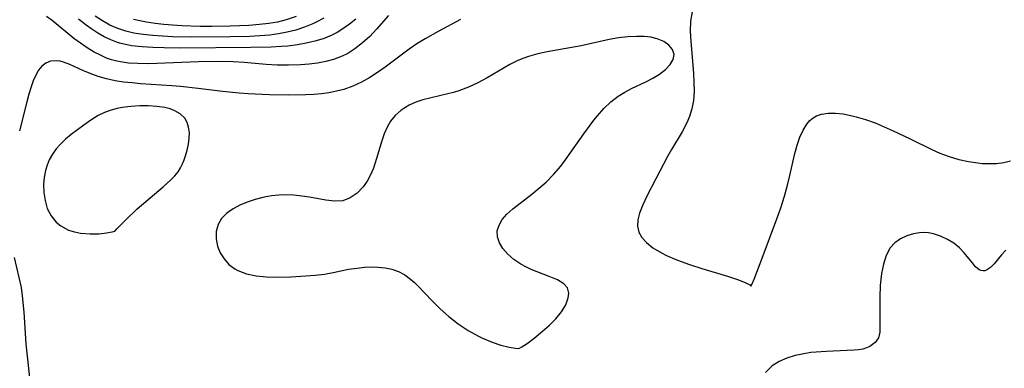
# Model space of a CAD drawing. Header units: inches. Extents: x 1073367 to 1082519, y 1569854 to 1574957.
# Tile 67 of 256: x 1074392 to 1074562, y 1573249 to 1573310. Entities that reach past the tile are written whole.
import ezdxf

# ---------------------------------------------------------------- set-up
doc = ezdxf.new("R2010")
doc.units = ezdxf.units.IN
doc.header["$MEASUREMENT"] = 0
doc.layers.add('CGG_CurvaNivelLidar_v1', color=7, linetype='Continuous', lineweight=30, true_color=0x008008)

msp = doc.modelspace()

# ---------------------------------------------------------------- linework, layer by layer
at = {"layer": 'CGG_CurvaNivelLidar_v1'}
for points in [[(1074455.8385, 1573310.2542, 65), (1074453.7318, 1573307.8831, 65), (1074452.5726, 1573306.6633, 65), (1074451.3397, 1573305.5178, 65), (1074450.0219, 1573304.4847, 65), (1074448.815, 1573303.7222, 65), (1074447.8027, 1573303.2154, 65), (1074446.3335, 1573302.6665, 65), (1074444.9566, 1573302.2972, 65), (1074443.5365, 1573302.0232, 65), (1074442.0832, 1573301.8311, 65), (1074440.6048, 1573301.7116, 65), (1074438.5471, 1573301.655, 65), (1074436.5833, 1573301.7008, 65), (1074434.6813, 1573301.8155, 65), (1074430.8579, 1573302.118, 65), (1074428.9386, 1573302.2395, 65), (1074426.4154, 1573302.3079, 65), (1074422.9738, 1573302.2576, 65), (1074415.7642, 1573301.9697, 65), (1074414.1052, 1573301.9286, 65), (1074412.4684, 1573301.9429, 65), (1074410.8609, 1573302.0454, 65), (1074409.8415, 1573302.1759, 65), (1074408.8415, 1573302.3683, 65), (1074407.9437, 1573302.6072, 65), (1074407.0686, 1573302.9086, 65), (1074405.9898, 1573303.381, 65), (1074404.9417, 1573303.9338, 65), (1074403.7333, 1573304.6619, 65), (1074402.5549, 1573305.4575, 65), (1074401.4101, 1573306.3114, 65), (1074397.676, 1573309.3797, 65), (1074396.7019, 1573310.1133, 65)], [(1074444.6349, 1573309.8223, 64), (1074443.3343, 1573309.1216, 64), (1074442.7072, 1573308.8264, 64), (1074441.2688, 1573308.2385, 64), (1074439.7897, 1573307.749, 64), (1074438.2752, 1573307.3612, 64), (1074436.7844, 1573307.0858, 64), (1074435.2704, 1573306.8915, 64), (1074433.562, 1573306.748, 64), (1074431.837, 1573306.6573, 64), (1074428.4704, 1573306.5629, 64), (1074421.7738, 1573306.5225, 64), (1074418.4689, 1573306.5951, 64), (1074416.7663, 1573306.6775, 64), (1074415.0826, 1573306.7991, 64), (1074413.4195, 1573306.9733, 64), (1074411.7915, 1573307.231, 64), (1074410.3726, 1573307.5629, 64), (1074409.0016, 1573308.0129, 64), (1074407.6498, 1573308.6153, 64), (1074406.3574, 1573309.3409, 64), (1074405.122, 1573310.1687, 64)], [(1074439.876, 1573310.0843, 63.5), (1074438.1317, 1573309.4929, 63.5), (1074436.6338, 1573309.1343, 63.5), (1074435.0995, 1573308.8728, 63.5), (1074433.5372, 1573308.6854, 63.5), (1074431.6864, 1573308.5367, 63.5), (1074428.4668, 1573308.4022, 63.5), (1074425.2608, 1573308.3655, 63.5), (1074423.2608, 1573308.3817, 63.5), (1074420.0658, 1573308.4788, 63.5), (1074418.4799, 1573308.5708, 63.5), (1074416.9639, 1573308.697, 63.5), (1074415.4647, 1573308.8673, 63.5), (1074413.9878, 1573309.0914, 63.5), (1074413.0796, 1573309.2636, 63.5), (1074411.7097, 1573309.5818, 63.5)], [(1074508.3527, 1573310.8965, 66), (1074508.0685, 1573309.2672, 66), (1074508.0084, 1573307.5548, 66), (1074508.091, 1573305.7854, 66), (1074508.5642, 1573300.3199, 66), (1074508.6462, 1573298.698, 66), (1074508.6514, 1573297.1043, 66), (1074508.5463, 1573295.5538, 66), (1074508.3008, 1573294.1358, 66), (1074507.8747, 1573292.807, 66), (1074507.3855, 1573291.6965, 66), (1074506.5765, 1573290.1717, 66), (1074504.7675, 1573287.0976, 66), (1074504.0878, 1573285.8854, 66), (1074502.0267, 1573281.9988, 66), (1074500.5032, 1573279.0286, 66), (1074499.7947, 1573277.52, 66), (1074499.2262, 1573276.0914, 66), (1074498.9132, 1573274.9329, 66), (1074498.8577, 1573273.8538, 66), (1074499.0949, 1573272.8217, 66), (1074499.6328, 1573271.8951, 66), (1074500.462, 1573270.9854, 66), (1074501.5545, 1573270.1133, 66), (1074503.0332, 1573269.2302, 66), (1074503.9193, 1573268.7853, 66), (1074505.8187, 1573267.9672, 66), (1074507.8795, 1573267.2128, 66), (1074509.9995, 1573266.529, 66), (1074514.4592, 1573265.1929, 66), (1074516.1617, 1573264.6105, 66), (1074517.4729, 1573264.0981, 66), (1074518.2916, 1573263.7098, 66), (1074518.5, 1573263.4854, 66), (1074518.6609, 1573263.7714, 66), (1074519.0395, 1573264.6656, 66), (1074520.2762, 1573267.842, 66), (1074522.9932, 1573275.1224, 66), (1074523.6495, 1573276.9959, 66), (1074524.2799, 1573279.03, 66), (1074524.7989, 1573280.9261, 66), (1074525.2125, 1573282.5972, 66), (1074526.0867, 1573286.4076, 66), (1074526.4862, 1573287.848, 66), (1074526.9558, 1573289.199, 66), (1074527.5111, 1573290.4283, 66), (1074528.1731, 1573291.4961, 66), (1074528.6883, 1573292.0923, 66), (1074529.236, 1573292.5463, 66), (1074529.8451, 1573292.8976, 66), (1074530.6776, 1573293.1913, 66), (1074531.8396, 1573293.3738, 66), (1074533.0947, 1573293.3827, 66), (1074534.4172, 1573293.2481, 66), (1074535.7859, 1573292.9911, 66), (1074536.7057, 1573292.7622, 66), (1074538.3287, 1573292.2708, 66), (1074539.9661, 1573291.6784, 66), (1074541.5364, 1573291.0396, 66), (1074543.1056, 1573290.3484, 66), (1074545.9261, 1573289.0043, 66), (1074549.7853, 1573287.0871, 66), (1074551.1613, 1573286.4689, 66), (1074552.7992, 1573285.8591, 66), (1074554.4528, 1573285.3727, 66), (1074556.1019, 1573285.0052, 66), (1074557.7245, 1573284.7613, 66), (1074558.5052, 1573284.6914, 66), (1074559.6098, 1573284.6547, 66), (1074560.964, 1573284.6966, 66), (1074562.232, 1573284.8435, 66), (1074563.3786, 1573285.1169, 66)], [(1074468.2891, 1573309.5687, 65.5), (1074464.3818, 1573307.4874, 65.5), (1074462.1664, 1573306.2433, 65.5), (1074460.7408, 1573305.3706, 65.5), (1074459.3674, 1573304.4415, 65.5), (1074455.2179, 1573301.3139, 65.5), (1074453.9256, 1573300.4085, 65.5), (1074452.5999, 1573299.5611, 65.5), (1074451.152, 1573298.7537, 65.5), (1074449.6559, 1573298.0576, 65.5), (1074448.1095, 1573297.4962, 65.5), (1074446.8323, 1573297.1583, 65.5), (1074445.5264, 1573296.9091, 65.5), (1074444.2113, 1573296.7345, 65.5), (1074442.8785, 1573296.6164, 65.5), (1074441.5315, 1573296.5413, 65.5), (1074438.5141, 1573296.4829, 65.5), (1074435.2626, 1573296.5375, 65.5), (1074431.5331, 1573296.7013, 65.5), (1074430.0207, 1573296.8149, 65.5), (1074427.1408, 1573297.1128, 65.5), (1074422.926, 1573297.6572, 65.5), (1074419.8684, 1573297.9995, 65.5), (1074418.3393, 1573298.1315, 65.5), (1074413.0065, 1573298.4728, 65.5), (1074411.4939, 1573298.5997, 65.5), (1074410.0016, 1573298.7685, 65.5), (1074408.5371, 1573298.9981, 65.5), (1074407.0394, 1573299.3219, 65.5), (1074405.5944, 1573299.73, 65.5), (1074404.2172, 1573300.2192, 65.5), (1074402.9782, 1573300.751, 65.5), (1074400.6855, 1573301.8024, 65.5), (1074399.6146, 1573302.2012, 65.5), (1074399.0186, 1573302.3577, 65.5), (1074398.3678, 1573302.4513, 65.5), (1074397.3593, 1573302.3699, 65.5), (1074396.5713, 1573302.0522, 65.5), (1074395.8772, 1573301.5208, 65.5), (1074395.2982, 1573300.8072, 65.5), (1074394.807, 1573299.9402, 65.5), (1074394.3793, 1573298.9526, 65.5), (1074394.0096, 1573297.9112, 65.5), (1074393.6312, 1573296.6462, 65.5), (1074393.2767, 1573295.3168, 65.5), (1074391.9943, 1573290.3068, 65.5)], [(1074450.1868, 1573309.6434, 64.5), (1074449.0789, 1573308.7559, 64.5), (1074447.9276, 1573307.938, 64.5), (1074446.9381, 1573307.3335, 64.5), (1074445.9084, 1573306.8067, 64.5), (1074444.5256, 1573306.2567, 64.5), (1074443.0858, 1573305.8259, 64.5), (1074441.6024, 1573305.4874, 64.5), (1074440.086, 1573305.2194, 64.5), (1074438.4108, 1573304.9948, 64.5), (1074437.3204, 1573304.8924, 64.5), (1074435.544, 1573304.788, 64.5), (1074431.9447, 1573304.7181, 64.5), (1074419.9031, 1573304.6405, 64.5), (1074417.0044, 1573304.6614, 64.5), (1074415.0856, 1573304.7136, 64.5), (1074413.1973, 1573304.8295, 64.5), (1074411.3513, 1573305.0522, 64.5), (1074409.5635, 1573305.4353, 64.5), (1074408.9488, 1573305.621, 64.5), (1074407.7794, 1573306.0665, 64.5), (1074406.6472, 1573306.6079, 64.5), (1074405.5493, 1573307.2289, 64.5), (1074404.5421, 1573307.8777, 64.5), (1074403.5656, 1573308.5798, 64.5), (1074402.2184, 1573309.6609, 64.5)], [(1074562.5446, 1573269.6948, 66), (1074561.8019, 1573268.881, 66), (1074560.5313, 1573267.3327, 66), (1074559.941, 1573266.7114, 66), (1074559.2387, 1573266.2216, 66), (1074558.9574, 1573266.1229, 66), (1074558.6304, 1573266.0904, 66), (1074558.2841, 1573266.1569, 66), (1074557.9649, 1573266.3097, 66), (1074557.3447, 1573266.8201, 66), (1074556.7325, 1573267.5295, 66), (1074555.3883, 1573269.2342, 66), (1074554.5775, 1573270.079, 66), (1074553.5811, 1573270.8667, 66), (1074552.4681, 1573271.5377, 66), (1074551.2833, 1573272.0842, 66), (1074550.0681, 1573272.4909, 66), (1074549.1936, 1573272.6784, 66), (1074548.3238, 1573272.7448, 66), (1074547.6197, 1573272.7067, 66), (1074546.615, 1573272.5301, 66), (1074545.4554, 1573272.1638, 66), (1074544.3655, 1573271.6365, 66), (1074543.3901, 1573270.945, 66), (1074542.58, 1573270.0763, 66), (1074541.8715, 1573268.7837, 66), (1074541.3963, 1573267.2892, 66), (1074541.0774, 1573265.6666, 66), (1074540.9338, 1573264.6246, 66), (1074540.8344, 1573263.5673, 66), (1074540.7654, 1573261.5744, 66), (1074540.7776, 1573255.5307, 66), (1074540.5655, 1573254.5275, 66), (1074539.9775, 1573253.6897, 66), (1074539.0747, 1573253.0403, 66), (1074538.4818, 1573252.7685, 66), (1074537.8316, 1573252.5696, 66), (1074537.1121, 1573252.4482, 66), (1074536.3364, 1573252.3807, 66), (1074531.5136, 1573252.1811, 66), (1074529.7867, 1573252.0618, 66), (1074528.8464, 1573251.9615, 66), (1074527.6614, 1573251.7781, 66), (1074526.163, 1573251.4547, 66), (1074524.7283, 1573251.0172, 66), (1074523.3917, 1573250.434, 66), (1074522.193, 1573249.6644, 66), (1074521.0346, 1573248.5367, 66)], [(1074391.108, 1573268.3897, 65.5), (1074392.2818, 1573263.2114, 65.5), (1074392.4985, 1573261.8043, 65.5), (1074392.7722, 1573258.9394, 65.5), (1074393.1261, 1573253.5015, 65.5), (1074393.2692, 1573251.8485, 65.5), (1074394.2193, 1573243.4644, 65.5)]]:
    msp.add_polyline3d(points, dxfattribs=at)
for points in [[(1074478.5, 1573252.7633, 66), (1074478.8985, 1573252.9585, 66), (1074479.7954, 1573253.5599, 66), (1074481.0344, 1573254.4909, 66), (1074482.4691, 1573255.6642, 66), (1074483.6496, 1573256.7103, 66), (1074484.7734, 1573257.8276, 66), (1074485.745, 1573258.9967, 66), (1074486.493, 1573260.2345, 66), (1074486.9139, 1573261.4386, 66), (1074486.9849, 1573262.2437, 66), (1074486.7505, 1573263.1722, 66), (1074486.1443, 1573263.8878, 66), (1074485.0251, 1573264.5399, 66), (1074483.5961, 1573265.1473, 66), (1074480.4657, 1573266.369, 66), (1074479.5747, 1573266.7812, 66), (1074478.7186, 1573267.2406, 66), (1074477.5055, 1573268.0498, 66), (1074476.4461, 1573268.9671, 66), (1074475.5828, 1573269.9713, 66), (1074474.9976, 1573270.9715, 66), (1074474.6649, 1573272.0027, 66), (1074474.632, 1573273.0361, 66), (1074474.9284, 1573274.0319, 66), (1074475.5025, 1573274.9951, 66), (1074476.2964, 1573275.9169, 66), (1074477.3109, 1573276.8352, 66), (1074480.5919, 1573279.3508, 66), (1074481.6712, 1573280.2189, 66), (1074483.0564, 1573281.4583, 66), (1074484.373, 1573282.7971, 66), (1074485.6006, 1573284.229, 66), (1074486.5517, 1573285.4883, 66), (1074489.5902, 1573289.8075, 66), (1074491.3146, 1573292.158, 66), (1074491.9335, 1573292.9325, 66), (1074493.057, 1573294.1928, 66), (1074494.2611, 1573295.3386, 66), (1074495.5531, 1573296.3393, 66), (1074496.6759, 1573297.0329, 66), (1074497.8371, 1573297.642, 66), (1074500.3061, 1573298.8094, 66), (1074501.5408, 1573299.4312, 66), (1074502.6677, 1573300.1016, 66), (1074503.7064, 1573300.9057, 66), (1074504.5171, 1573301.7706, 66), (1074505.0433, 1573302.6605, 66), (1074505.2088, 1573303.5392, 66), (1074504.9474, 1573304.3781, 66), (1074504.3194, 1573305.1361, 66), (1074503.4027, 1573305.7765, 66), (1074502.2549, 1573306.2542, 66), (1074501.18, 1573306.4955, 66), (1074500.0081, 1573306.6191, 66), (1074498.7638, 1573306.6468, 66), (1074497.2039, 1573306.5745, 66), (1074495.5979, 1573306.3927, 66), (1074493.996, 1573306.1128, 66), (1074489.1087, 1573305.0498, 66), (1074483.2696, 1573304.0142, 66), (1074481.6208, 1573303.654, 66), (1074480.0167, 1573303.1954, 66), (1074479.2334, 1573302.9138, 66), (1074478.1843, 1573302.4636, 66), (1074476.8295, 1573301.7735, 66), (1074472.8576, 1573299.4702, 66), (1074471.2727, 1573298.6345, 66), (1074469.6522, 1573297.8902, 66), (1074467.9995, 1573297.2619, 66), (1074467.0484, 1573296.9656, 66), (1074466.093, 1573296.7078, 66), (1074463.1723, 1573296.0345, 66), (1074461.7612, 1573295.6677, 66), (1074460.5369, 1573295.2573, 66), (1074459.3844, 1573294.7403, 66), (1074458.6492, 1573294.3122, 66), (1074457.9607, 1573293.8259, 66), (1074457, 1573292.9726, 66), (1074456.1845, 1573291.9901, 66), (1074455.5674, 1573290.9441, 66), (1074455.0713, 1573289.807, 66), (1074454.6623, 1573288.6074, 66), (1074453.7666, 1573285.5157, 66), (1074453.2063, 1573283.8892, 66), (1074452.7029, 1573282.7259, 66), (1074452.118, 1573281.6383, 66), (1074451.4444, 1573280.6523, 66), (1074450.4018, 1573279.544, 66), (1074449.2148, 1573278.7157, 66), (1074447.9048, 1573278.2335, 66), (1074446.4822, 1573278.1412, 66), (1074444.9607, 1573278.3199, 66), (1074442.1578, 1573278.837, 66), (1074440.8247, 1573279.0469, 66), (1074439.4638, 1573279.1996, 66), (1074438.0854, 1573279.2588, 66), (1074436.8291, 1573279.2065, 66), (1074435.5756, 1573279.0602, 66), (1074434.3344, 1573278.8324, 66), (1074432.7488, 1573278.4268, 66), (1074431.4052, 1573277.9765, 66), (1074430.1361, 1573277.4454, 66), (1074428.9692, 1573276.8357, 66), (1074427.8491, 1573276.0685, 66), (1074426.958, 1573275.1651, 66), (1074426.3565, 1573274.1007, 66), (1074426.0416, 1573272.9183, 66), (1074426.0063, 1573271.6575, 66), (1074426.2436, 1573270.3922, 66), (1074426.7075, 1573269.2444, 66), (1074427.3772, 1573268.1772, 66), (1074428.2305, 1573267.2287, 66), (1074429.2573, 1573266.4434, 66), (1074429.7498, 1573266.1689, 66), (1074431.2722, 1573265.5964, 66), (1074432.9529, 1573265.2547, 66), (1074434.7383, 1573265.0794, 66), (1074436.5862, 1573265.0203, 66), (1074438.9471, 1573265.0688, 66), (1074441.5413, 1573265.2271, 66), (1074443.1596, 1573265.365, 66), (1074444.7377, 1573265.5517, 66), (1074446.2559, 1573265.8083, 66), (1074448.9176, 1573266.3951, 66), (1074450.3193, 1573266.5989, 66), (1074451.7361, 1573266.7207, 66), (1074452.8604, 1573266.7749, 66), (1074453.9791, 1573266.7663, 66), (1074455.2171, 1573266.6442, 66), (1074456.4231, 1573266.3868, 66), (1074457.5764, 1573265.9775, 66), (1074458.6449, 1573265.4096, 66), (1074459.6375, 1573264.6956, 66), (1074460.3015, 1573264.1095, 66), (1074460.9453, 1573263.475, 66), (1074463.295, 1573260.968, 66), (1074464.7503, 1573259.5427, 66), (1074466.255, 1573258.2239, 66), (1074467.8949, 1573256.9504, 66), (1074469.6237, 1573255.7894, 66), (1074471.3922, 1573254.8013, 66), (1074472.0872, 1573254.4697, 66), (1074473.7444, 1573253.7864, 66), (1074475.2727, 1573253.2751, 66), (1074476.6845, 1573252.9052, 66), (1074477.7519, 1573252.7141, 66), (1074478.3766, 1573252.6942, 66)], [(1074408.5, 1573272.976, 66), (1074408.9065, 1573273.4358, 66), (1074410.3589, 1573274.8949, 66), (1074412.3836, 1573276.8051, 66), (1074416.8618, 1573280.6611, 66), (1074418.1729, 1573281.8543, 66), (1074418.8703, 1573282.5574, 66), (1074419.444, 1573283.2437, 66), (1074419.8724, 1573283.9223, 66), (1074420.2113, 1573284.6235, 66), (1074420.4787, 1573285.2885, 66), (1074420.7154, 1573285.9736, 66), (1074421.0101, 1573286.9961, 66), (1074421.2324, 1573288.0258, 66), (1074421.3633, 1573289.0448, 66), (1074421.3781, 1573290.0348, 66), (1074421.2595, 1573290.9337, 66), (1074420.9968, 1573291.7641, 66), (1074420.5725, 1573292.4989, 66), (1074419.8154, 1573293.2386, 66), (1074418.8452, 1573293.8029, 66), (1074418.047, 1573294.104, 66), (1074417.1697, 1573294.3298, 66), (1074415.7803, 1573294.5448, 66), (1074414.3166, 1573294.6434, 66), (1074412.811, 1573294.6409, 66), (1074411.2901, 1573294.5415, 66), (1074409.7782, 1573294.3386, 66), (1074408.8865, 1573294.1609, 66), (1074407.8678, 1573293.8916, 66), (1074406.7177, 1573293.474, 66), (1074405.6182, 1573292.9476, 66), (1074404.3555, 1573292.1786, 66), (1074403.1494, 1573291.3206, 66), (1074400.9619, 1573289.6661, 66), (1074399.9861, 1573288.8815, 66), (1074399.0782, 1573288.0386, 66), (1074398.3401, 1573287.192, 66), (1074397.6965, 1573286.2731, 66), (1074397.1571, 1573285.2911, 66), (1074396.7782, 1573284.3804, 66), (1074396.4926, 1573283.4346, 66), (1074396.2716, 1573282.2403, 66), (1074396.1833, 1573281.0228, 66), (1074396.2317, 1573279.635, 66), (1074396.4192, 1573278.2627, 66), (1074396.7968, 1573276.9118, 66), (1074397.4834, 1573275.6062, 66), (1074398.3692, 1573274.5408, 66), (1074399.1852, 1573273.8703, 66), (1074400.4818, 1573273.1699, 66), (1074401.501, 1573272.8319, 66), (1074402.5638, 1573272.6158, 66), (1074404.2158, 1573272.4805, 66), (1074405.7605, 1573272.5204, 66), (1074407.0718, 1573272.6598, 66), (1074408.0229, 1573272.8267, 66)]]:
    msp.add_polyline3d(points, close=True, dxfattribs=at)

doc.saveas('drawing.dxf')
